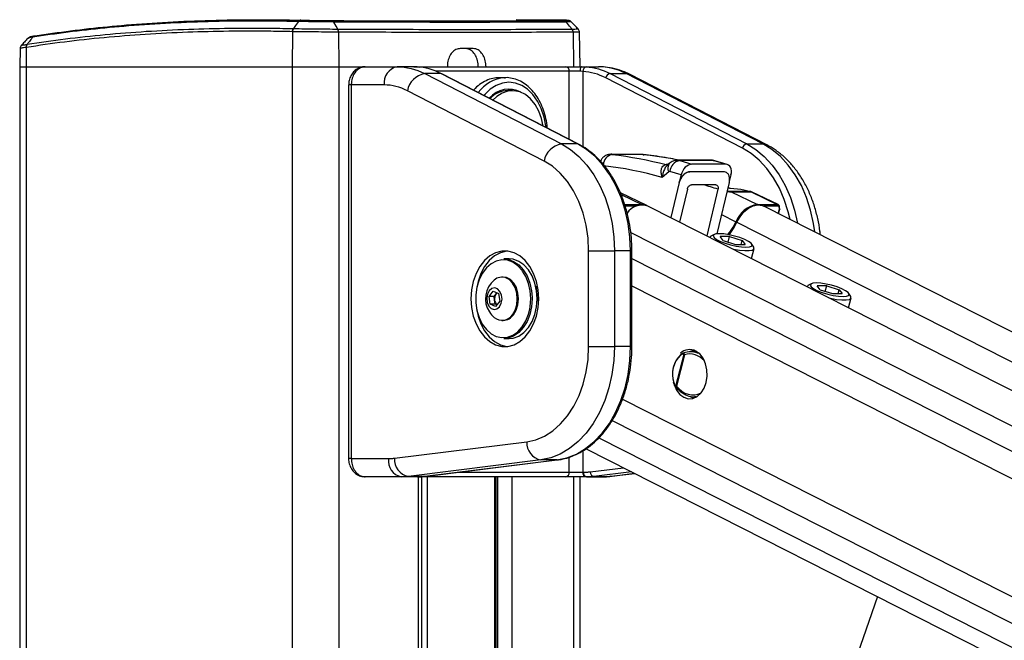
# Model space of a CAD drawing. Header units: millimetres. Extents: x 38476 to 443956, y 24059 to 406945.
# Tile 61 of 75: x 292355 to 303154, y 179290 to 186101. Entities that reach past the tile are written whole.
import ezdxf

# ---------------------------------------------------------------- set-up
doc = ezdxf.new("R2010")
doc.units = ezdxf.units.MM

msp = doc.modelspace()

# ---------------------------------------------------------------- linework, layer by layer
at = {"color": 7, "linetype": 'Continuous', "lineweight": 25, "ltscale": 50}
for p, q in [((298288.49, 186095.84), (297802, 186100.63)), ((295347.09, 185969.42), (295342.28, 185584.55)), ((295347.11, 185969.42), (295347.09, 185969.42)), ((295357.78, 186003.67), (295357.8, 186003.67)), ((295851.5, 185964.53), (295855.26, 185584.55)), ((295851.54, 185964.53), (295851.5, 185964.53)), ((298424.77, 185964.53), (298430.24, 185584.55)), ((298500.62, 185584.55), (298493.96, 185966.15)), ((292358.86, 185783.95), (292355.38, 185584.55)), ((292427.91, 185796.74), (292424.85, 185584.55)), ((292427.91, 185796.74), (292427.76, 185796.72)), ((292437.7, 185830.52), (292437.84, 185830.54)), ((297328.84, 185784.54), (297187.42, 185784.54)), ((292355.38, 185584.55), (292355.38, 41884.54)), ((292355.38, 185584.55), (292424.85, 185584.55)), ((292424.85, 185584.55), (295342.28, 185584.55)), ((295342.28, 185584.55), (295855.26, 185584.55)), ((295855.26, 185584.55), (296144.6, 185584.55)), ((296144.6, 185584.55), (296494.91, 185584.55)), ((296679.44, 185584.55), (296494.91, 185584.55)), ((296713.15, 185583.17), (296679.44, 185584.55)), ((296679.44, 185584.55), (296723.88, 185584.55)), ((296723.88, 185584.55), (298344.42, 185584.55)), ((298344.42, 185584.55), (298520.09, 185584.55)), ((298500.59, 185534.55), (298383.47, 185534.55)), ((298532.29, 185533.23), (298500.59, 185534.55)), ((298520.09, 185584.55), (298569.3, 185583.17)), ((298520.09, 185584.55), (298704.62, 185584.55)), ((296797.21, 185509.16), (298296.57, 184737.4)), ((296973.99, 185509.16), (296797.21, 185509.16)), ((298473.35, 184737.4), (296973.99, 185509.16)), ((298484.14, 184734.87), (296984.78, 185506.63)), ((297685.21, 185464.55), (297614.42, 185464.55)), ((297671.9, 185464.27), (297685.21, 185464.55)), ((300282.05, 184690.41), (298782.7, 185462.18)), ((298830.15, 185509.16), (300329.5, 184737.4)), ((298830.15, 185509.16), (299006.92, 185509.16)), ((300506.28, 184737.4), (299006.92, 185509.16)), ((300549.44, 184727.28), (299050.09, 185499.05)), ((295962.71, 185384.54), (295962.71, 181284.55)), ((295992, 185384.54), (295992, 181284.55)), ((296353.49, 185384.54), (295992, 185384.54)), ((298106.78, 184549.46), (296607.42, 185321.23)), ((297759.46, 185322.05), (297708.19, 185322.05)), ((298473.35, 184737.4), (298296.57, 184737.4)), ((300329.5, 184737.4), (300506.28, 184737.4)), ((298853.1, 184623.21), (298846.92, 184623.55)), ((299194.81, 184619.32), (299200.9, 184618.99)), ((299939.41, 184558.02), (299572.69, 184558.02)), ((299594.14, 184554.91), (299726.76, 184515.37)), ((299960.98, 184554.91), (299594.14, 184554.91)), ((300098.38, 184515.37), (299960.98, 184554.91)), ((300115.08, 184513.06), (299977.63, 184552.62)), ((299444.68, 184509.99), (299445.84, 184510)), ((299483.75, 184525.53), (299461.59, 184507)), ((300098.38, 184515.37), (299726.76, 184515.37)), ((299474.08, 184430.32), (299402.62, 184370.59)), ((299608.47, 184396.8), (299486.38, 184433.21)), ((299608.47, 184396.8), (299587.43, 184313.84)), ((300156.47, 184396.8), (300138.07, 184324.4)), ((299588.92, 184313.34), (299496.51, 183928.31)), ((299677.81, 184241.71), (299591.07, 183880.31)), ((300013.51, 184241.08), (299890.44, 183728.32)), ((300136.72, 184312.47), (300002, 183751.14)), ((300140.44, 184252.7), (300122.38, 184252.7)), ((299233.43, 184061.55), (298943.18, 184200.47)), ((300372.39, 184213.73), (300155.38, 184213.73)), ((300160, 184211.84), (300447.36, 184073.9)), ((300160, 184211.84), (300377.01, 184211.84)), ((300377.01, 184211.84), (300664.37, 184073.9)), ((300387.28, 184209.56), (300380.23, 184212.45)), ((300674.62, 184071.64), (300387.28, 184209.56)), ((332989.5, 166923.57), (299246.26, 184055.37)), ((300447.36, 184073.9), (300664.37, 184073.9)), ((333674.14, 167220.83), (300516.37, 184055.37)), ((300679.11, 183972.75), (300691.88, 184023.05)), ((299924.57, 183711.3), (299924.5, 183711.02)), ((299970.55, 183743.03), (299935.64, 183723.65)), ((300141.35, 183720.97), (300037.58, 183720.97)), ((300070.28, 183678.02), (300037.58, 183720.97)), ((300126, 183660.49), (300141.35, 183720.97)), ((300141.35, 183720.97), (300277.83, 183678.02)), ((300070.28, 183678.02), (300206.75, 183635.08)), ((300206.75, 183635.08), (300310.53, 183635.08)), ((300266.93, 183635.08), (300277.83, 183678.02)), ((300277.83, 183678.02), (300310.53, 183635.08)), ((300381.46, 183479.02), (300409.2, 183588.27)), ((300405.37, 183604.41), (300383.92, 183638.09)), ((297722.03, 183476.04), (297665.46, 183476.04)), ((298595.3, 183562.78), (298878.15, 183562.78)), ((298595.3, 182514.3), (298595.3, 183562.78)), ((298878.15, 183562.78), (298878.15, 182514.3)), ((299054.92, 183562.78), (298878.15, 183562.78)), ((299054.92, 182514.3), (299054.92, 183562.78)), ((299069.57, 182514.3), (299069.57, 183562.78)), ((297658.39, 183276.04), (297644.95, 183276.04)), ((300989.4, 183170.67), (300989.33, 183170.4)), ((301035.38, 183202.4), (301000.47, 183183.03)), ((301206.18, 183180.34), (301102.41, 183180.34)), ((301135.11, 183137.4), (301102.41, 183180.34)), ((301190.83, 183119.86), (301206.18, 183180.34)), ((301206.18, 183180.34), (301342.66, 183137.4)), ((297502.74, 183064.49), (297547.84, 183123.07)), ((297516.06, 182979.96), (297502.74, 183064.49)), ((297557.89, 183064.49), (297502.74, 183064.49)), ((297547.84, 183123.07), (297606.26, 183097.11)), ((297557.89, 183064.49), (297580.44, 183093.78)), ((297564.55, 183022.23), (297557.89, 183064.49)), ((297580.44, 183093.78), (297588.94, 183104.82)), ((297606.26, 183097.11), (297619.58, 183012.59)), ((298031.39, 183038.54), (298030.72, 183010.06)), ((301135.11, 183137.4), (301271.58, 183094.45)), ((301271.58, 183094.45), (301375.36, 183094.45)), ((301331.76, 183094.45), (301342.66, 183137.4)), ((301342.66, 183137.4), (301375.36, 183094.45)), ((301446.29, 182938.39), (301474.03, 183047.65)), ((301470.2, 183063.78), (301448.75, 183097.47)), ((297574.48, 182954.01), (297516.06, 182979.96)), ((297571.21, 182979.96), (297516.06, 182979.96)), ((297571.21, 182979.96), (297564.55, 183022.23)), ((297588.54, 182972.27), (297571.21, 182979.96)), ((297619.58, 183012.59), (297574.48, 182954.01)), ((297644.95, 182801.04), (297658.39, 182801.04)), ((297665.46, 182601.04), (297722.03, 182601.04)), ((298595.3, 182514.3), (298878.15, 182514.3)), ((299054.92, 182514.3), (298878.15, 182514.3)), ((299552.96, 182079.88), (299641.52, 182428.74)), ((299647.17, 182424.11), (299559.61, 182079.18)), ((299610.91, 182432.06), (299605.79, 182429.08)), ((299774.7, 182461.7), (299709.28, 182460.08)), ((299746.76, 182473.95), (299716.3, 182460.26)), ((299537.36, 182088.84), (299538.77, 182085.91)), ((299744.67, 181960.46), (299774.7, 181959.71)), ((296464.75, 181288.54), (297917.55, 181468.29)), ((298566.54, 181393.05), (328092.32, 166402.5)), ((295992, 181284.55), (296400.04, 181284.55)), ((298071.3, 181269.06), (296618.49, 181089.3)), ((296795.27, 181089.3), (298248.08, 181269.06)), ((296798.33, 181089.49), (298251.13, 181269.24)), ((298248.08, 181269.06), (298071.3, 181269.06)), ((298251.13, 181269.24), (298248.08, 181269.06)), ((298383.47, 181134.55), (298532.29, 181134.55)), ((298532.29, 181134.55), (298539.04, 181134.55)), ((298840.44, 181090.05), (299100.05, 181122.17)), ((296541.46, 181084.55), (296144.6, 181084.55)), ((296718.24, 181084.55), (296541.46, 181084.55)), ((296795.27, 181089.3), (296618.49, 181089.3)), ((296723.88, 181084.55), (296718.24, 181084.55)), ((298344.42, 181084.55), (296723.88, 181084.55)), ((296765.62, 151811.17), (296765.62, 181084.55)), ((296798.33, 181089.49), (296795.27, 181089.3)), ((297579.65, 167520.68), (297579.65, 181084.55)), ((298567.65, 181084.55), (298344.42, 181084.55)), ((298500.62, 169444.5), (298500.62, 181084.55)), ((298574.39, 181084.55), (298567.65, 181084.55)), ((298574.39, 181084.55), (298751.17, 181084.55)), ((298651.43, 181089.3), (298828.2, 181089.3)), ((301761.82, 179770.77), (299899.03, 174403.35))]:
    msp.add_line(p, q, dxfattribs=at)
at = {"color": 8, "linetype": 'Continuous', "lineweight": 25, "ltscale": 50}
for p, q in [((292424.85, 185584.55), (292424.85, 41884.54)), ((295342.28, 185584.55), (295342.28, 41884.54)), ((295855.26, 185584.55), (295855.26, 41884.54)), ((298383.47, 185534.55), (296919.17, 185534.55)), ((298383.47, 184786.69), (298383.47, 185534.55)), ((298532.29, 185533.23), (298532.29, 184706.42)), ((295992, 185384.54), (295962.71, 185384.54)), ((299159.01, 184621.36), (299152.92, 184621.7)), ((298951.48, 184182.27), (299177.25, 184073.9)), ((298990.3, 184073.9), (299177.25, 184073.9)), ((299119.94, 184054.63), (298997.03, 184054.63)), ((300670.94, 184054.63), (300517.84, 184054.63)), ((300675.39, 183974.64), (300687.33, 184021.68)), ((300052.85, 183963.02), (300211.12, 183882.36)), ((300221.11, 183877.27), (333325.89, 167069.63)), ((299057.36, 183764.76), (332579.13, 166745.4)), ((299069.57, 183562.78), (299054.92, 183562.78)), ((299069.57, 183481.4), (327869.11, 168859.57)), ((299069.57, 183181.44), (304552.67, 180397.61)), ((297974.56, 183056.5), (297974.82, 183038.54)), ((299069.57, 182514.3), (299054.92, 182514.3)), ((298966.84, 181936.68), (304131.21, 179314.68)), ((298852.83, 181701.6), (327441.97, 167186.6)), ((298706.37, 181511.6), (329997.75, 165624.63)), ((298532.29, 181371.17), (298532.29, 181134.55)), ((295992, 181284.55), (295962.71, 181284.55)), ((298383.47, 181134.55), (298383.47, 181300.9)), ((297162.48, 181134.55), (298383.47, 181134.55)), ((298612.99, 181139.11), (298977.79, 181184.25)), ((299064.2, 181140.38), (298651.43, 181089.3)), ((298828.2, 181089.3), (299098.84, 181122.79)), ((296725.1, 181084.58), (296723.88, 181084.55)), ((296731.03, 151811.17), (296731.03, 181084.55)), ((296822.54, 181084.55), (296822.54, 167520.68)), ((297565, 167520.68), (297565, 181084.55)), ((297599.49, 167470.72), (297599.49, 181084.55)), ((297753.83, 181084.55), (297753.83, 167448.25)), ((298430.24, 181084.55), (298430.24, 169241.69)), ((298840.44, 181090.05), (298828.2, 181089.3))]:
    msp.add_line(p, q, dxfattribs=at)
at = {"color": 7, "linetype": 'Continuous', "lineweight": 25, "ltscale": 2500}
msp.add_line((300077.13, 184431.22), (300077.12, 184431.23), dxfattribs=at)
at = {"color": 7, "linetype": 'Continuous', "lineweight": 25, "ltscale": 50, "flags": 128}
for points in [[(295413.3, 186080.97), (295381.45, 186036.61), (295357.8, 186003.67)], [(295843.69, 185998.38), (295825.91, 186031.12), (295801.77, 186075.56)], [(298413.14, 185998.38), (298387.04, 186031.12), (298351.61, 186075.56)], [(296494.91, 185584.55), (296533.46, 185583.36), (296571.94, 185579.79), (296610.28, 185573.85), (296648.39, 185565.56), (296686.22, 185554.92), (296723.67, 185541.95), (296760.7, 185526.7), (296797.21, 185509.16)], [(296973.99, 185509.16), (296942.41, 185524.47), (296910.45, 185538.07), (296878.15, 185549.96), (296845.55, 185560.13), (296812.7, 185568.54), (296779.66, 185575.18), (296746.46, 185580.07), (296713.15, 185583.17)], [(298520.09, 185584.55), (298516.28, 185583.59), (298512.62, 185580.74), (298509.25, 185576.12), (298506.3, 185569.9), (298503.87, 185562.33), (298502.07, 185553.68), (298500.96, 185544.3), (298500.59, 185534.55)], [(298782.7, 185462.18), (298752.39, 185476.87), (298721.7, 185489.94), (298690.69, 185501.35), (298659.4, 185511.1), (298627.86, 185519.17), (298596.14, 185525.56), (298564.27, 185530.25), (298532.29, 185533.23)], [(298569.3, 185583.17), (298602.61, 185580.07), (298635.81, 185575.18), (298668.86, 185568.54), (298701.71, 185560.13), (298734.3, 185549.96), (298766.61, 185538.07), (298798.57, 185524.47), (298830.15, 185509.16)], [(299006.92, 185509.16), (298970.41, 185526.7), (298933.38, 185541.95), (298895.92, 185554.92), (298858.1, 185565.56), (298819.99, 185573.85), (298781.65, 185579.79), (298743.17, 185583.36), (298704.62, 185584.55)], [(296984.78, 185506.63), (296980.66, 185508.26), (296973.99, 185509.16)], [(296607.42, 185321.23), (296576.75, 185335.95), (296545.65, 185348.77), (296514.19, 185359.66), (296482.41, 185368.59), (296450.4, 185375.56), (296418.2, 185380.55), (296385.87, 185383.55), (296353.49, 185384.54)], [(298096.89, 184934.2), (298079.33, 185016.28), (298049.23, 185098.6), (298008.65, 185171.39), (297959.08, 185231.99), (297902.28, 185278.23), (297840.33, 185308.44), (297775.45, 185321.52), (297709.99, 185317), (297646.32, 185295.04), (297586.74, 185256.44), (297546.26, 185217.62)], [(298296.57, 184737.4), (298395.54, 184676.54), (298488.53, 184599.08), (298574.14, 184506.17), (298651.12, 184399.2), (298718.3, 184279.75), (298774.69, 184149.62), (298819.44, 184010.74), (298851.89, 183865.19), (298871.56, 183715.12), (298878.15, 183562.78)], [(299054.92, 183562.78), (299048.34, 183715.12), (299028.67, 183865.19), (298996.22, 184010.74), (298951.46, 184149.62), (298895.08, 184279.75), (298827.89, 184399.2), (298750.92, 184506.17), (298665.3, 184599.08), (298572.32, 184676.54), (298473.35, 184737.4)], [(298595.3, 183562.78), (298588.47, 183704.88), (298568.11, 183844.36), (298534.58, 183978.67), (298488.51, 184105.32), (298430.75, 184221.99), (298362.35, 184326.53), (298284.58, 184417.01), (298198.86, 184491.78), (298106.78, 184549.46)], [(299152.87, 184621.7), (299076.38, 184622.16), (298846.87, 184623.55)], [(298853.6, 184621.35), (298928.05, 184612.3), (299002.4, 184601.85), (299076.65, 184590.01), (299150.77, 184576.79), (299224.77, 184562.17), (299298.62, 184546.16), (299372.31, 184528.77), (299445.84, 184510)], [(299402.62, 184370.59), (299322.5, 184392.31), (299242.16, 184412.36), (299161.62, 184430.74), (299080.89, 184447.45), (299000, 184462.47), (298918.97, 184475.81), (298837.8, 184487.46), (298756.51, 184497.43)], [(300140.44, 184252.7), (300151.81, 184252.61), (300262.87, 184241.95), (300372.39, 184213.73)], [(300372.39, 184213.73), (300379.13, 184212.79), (300380.27, 184212.44)], [(300221.11, 183877.27), (300255.42, 183938.25), (300298.58, 183990.92), (300347.8, 184031.86), (300399.87, 184058.41), (300451.43, 184068.86), (300499.12, 184062.53), (300516.37, 184055.37)], [(300687.95, 184026.75), (300689.7, 184025.76), (300690.97, 184024.81), (300691.71, 184023.93), (300691.91, 184023.16), (300691.88, 184023.05)], [(300122.27, 183742.89), (300144.68, 183770.63), (300180.81, 183824.42), (300211.12, 183882.36)], [(300134.66, 183740.62), (300154.71, 183765.61), (300190.82, 183819.36), (300221.11, 183877.27)], [(299935.64, 183723.65), (299932.88, 183721.96), (299924.57, 183711.3)], [(300027.64, 183752.35), (299989.74, 183749.34), (299966.78, 183740.56), (299960.61, 183726.7), (299971.73, 183708.9), (299999.24, 183688.6), (300040.91, 183667.44), (300093.37, 183647.14), (300152.37, 183629.34), (300213.12, 183615.48), (300270.71, 183606.7), (300320.47, 183603.68), (300358.36, 183606.7), (300381.33, 183615.48), (300387.5, 183629.34), (300376.38, 183647.14), (300348.87, 183667.44), (300307.2, 183688.6), (300254.74, 183708.9), (300195.74, 183726.7), (300134.99, 183740.56), (300077.4, 183749.34), (300027.64, 183752.35)], [(300165.73, 183588.55), (300184.39, 183584.26), (300249.06, 183572.31), (300307.64, 183566.1), (300355.79, 183566.1), (300389.92, 183572.31), (300407.51, 183584.26), (300407.25, 183601.07), (300405.37, 183604.41)], [(297304.83, 183038.54), (297311.16, 182942.07), (297329.9, 182848.89), (297360.44, 182762.16), (297401.72, 182684.85), (297452.35, 182619.58), (297510.59, 182568.58), (297574.47, 182533.58), (297641.81, 182515.78), (297710.32, 182515.78), (297777.66, 182533.58), (297841.54, 182568.58), (297899.78, 182619.58), (297950.41, 182684.85), (297991.69, 182762.16), (298022.23, 182848.89), (298040.98, 182942.07), (298047.3, 183038.54), (298040.98, 183135.01), (298022.23, 183228.19), (297991.69, 183314.92), (297950.41, 183392.23), (297899.78, 183457.5), (297841.54, 183508.5), (297777.66, 183543.5), (297710.32, 183561.3), (297641.81, 183561.3), (297574.47, 183543.5), (297510.59, 183508.5), (297452.35, 183457.5), (297401.72, 183392.23), (297360.44, 183314.92), (297329.9, 183228.19), (297311.16, 183135.01), (297304.83, 183038.54)], [(297702.58, 183562.2), (297694.85, 183561.3), (297627.51, 183543.5), (297563.63, 183508.5), (297505.38, 183457.5), (297454.76, 183392.23), (297413.47, 183314.92), (297382.94, 183228.19), (297365.4, 183143.78)], [(297665.46, 183476.04), (297712.31, 183471), (297772.9, 183448.81), (297829.1, 183409.82), (297878.6, 183355.64), (297919.37, 183288.47), (297949.75, 183211.07), (297968.49, 183126.61), (297974.56, 183056.5)], [(298031.39, 183038.54), (298025.05, 183126.61), (298006.32, 183211.07), (297975.94, 183288.47), (297935.17, 183355.64), (297885.67, 183409.82), (297829.47, 183448.81), (297768.87, 183471), (297722.03, 183476.04)], [(297870.86, 183342.62), (297866.65, 183348.39), (297818.29, 183401.34), (297763.37, 183439.43), (297704.16, 183461.11), (297643.08, 183465.49), (297582.62, 183452.39), (297525.26, 183422.35), (297473.36, 183376.59), (297429.02, 183317), (297394.08, 183246.01), (297369.96, 183166.52), (297357.65, 183081.79), (297357.65, 182995.29), (297369.96, 182910.56), (297394.08, 182831.08), (297429.02, 182760.08), (297473.36, 182700.48), (297525.26, 182654.73), (297582.62, 182624.69), (297643.08, 182611.59), (297704.16, 182615.97), (297763.37, 182637.65), (297818.29, 182675.75), (297866.65, 182728.69), (297906.5, 182794.32), (297936.18, 182869.96), (297949.47, 182923.22)], [(297758.54, 182863.61), (297787.7, 182913.44), (297806.28, 182972.55), (297812.89, 183036.54), (297807.04, 183100.69), (297789.17, 183160.23), (297760.61, 183210.74), (297723.47, 183248.49), (297680.5, 183270.66), (297634.9, 183275.61), (297590.05, 183262.99), (297560.63, 183243.93)], [(297771.98, 182863.61), (297801.14, 182913.44), (297819.71, 182972.55), (297826.32, 183036.54), (297820.47, 183100.69), (297802.61, 183160.23), (297774.04, 183210.74), (297736.9, 183248.49), (297693.94, 183270.66), (297658.39, 183276.04)], [(297617.96, 182951.08), (297637.3, 182988.47), (297645.05, 183033.49), (297640.03, 183079.27), (297623.01, 183118.86), (297596.57, 183146.22), (297564.73, 183157.18), (297532.36, 183150.09), (297504.37, 183126), (297485.02, 183088.61), (297477.27, 183043.59), (297482.29, 182997.8), (297499.31, 182958.22), (297525.76, 182930.86), (297557.59, 182919.9), (297589.97, 182927), (297617.96, 182951.08)], [(298014.96, 183177.56), (298025.2, 183124.59), (298031.39, 183038.54)], [(301000.47, 183183.03), (300997.71, 183181.34), (300989.4, 183170.67)], [(301092.47, 183211.73), (301054.57, 183208.72), (301031.61, 183199.93), (301025.44, 183186.07), (301036.55, 183168.28), (301064.07, 183147.98), (301105.74, 183126.82), (301158.2, 183106.51), (301217.2, 183088.72), (301277.95, 183074.86), (301335.54, 183066.07), (301385.3, 183063.06), (301423.19, 183066.07), (301446.16, 183074.86), (301452.33, 183088.72), (301441.21, 183106.51), (301413.7, 183126.82), (301372.03, 183147.98), (301319.57, 183168.28), (301260.57, 183186.07), (301199.82, 183199.93), (301142.23, 183208.72), (301092.47, 183211.73)], [(297590.55, 183104.09), (297585.85, 183099.93), (297580.44, 183093.78)], [(297974.82, 183038.54), (297968.49, 182950.47), (297949.75, 182866.01), (297919.37, 182788.61), (297878.6, 182721.44), (297829.1, 182667.26), (297772.9, 182628.27), (297712.31, 182606.09), (297665.46, 182601.04)], [(297722.03, 182601.04), (297768.87, 182606.09), (297829.47, 182628.27), (297885.67, 182667.26), (297935.17, 182721.44), (297975.94, 182788.61), (298006.32, 182866.01), (298025.05, 182950.47), (298031.39, 183038.54)], [(301230.56, 183047.92), (301249.22, 183043.63), (301313.89, 183031.68), (301372.47, 183025.48), (301420.62, 183025.48), (301454.75, 183031.68), (301472.34, 183043.63), (301472.08, 183060.45), (301470.2, 183063.78)], [(297365.4, 182933.3), (297382.94, 182848.89), (297413.47, 182762.16), (297454.76, 182684.85), (297505.38, 182619.58), (297563.63, 182568.58), (297627.51, 182533.58), (297694.85, 182515.78), (297702.58, 182514.88)], [(297917.55, 181468.29), (298016.41, 181490.1), (298112.31, 181530.5), (298203.49, 181588.77), (298288.3, 181663.86), (298365.2, 181754.38), (298432.8, 181858.7), (298489.86, 181974.94), (298535.36, 182100.97), (298568.46, 182234.5), (298588.56, 182373.12), (298595.3, 182514.3)], [(298878.15, 182514.3), (298871.4, 182360.16), (298851.27, 182208.37), (298818.05, 182061.25), (298772.26, 181921.05), (298714.59, 181789.9), (298645.93, 181669.81), (298567.32, 181562.61), (298479.97, 181469.94), (298385.2, 181393.21), (298284.46, 181333.59), (298179.29, 181291.99), (298071.3, 181269.06)], [(298248.08, 181269.06), (298356.07, 181291.99), (298461.23, 181333.59), (298561.97, 181393.21), (298656.74, 181469.94), (298744.1, 181562.61), (298822.71, 181669.81), (298891.37, 181789.9), (298949.04, 181921.05), (298994.83, 182061.25), (299028.04, 182208.37), (299048.18, 182360.16), (299054.92, 182514.3)], [(299528.47, 182105.63), (299531.66, 182095.53), (299558.62, 182036.25), (299595.52, 181988.86), (299639.82, 181956.59), (299688.53, 181941.64), (299738.31, 181945.02), (299785.78, 181966.51), (299827.69, 182004.64), (299861.2, 182056.82), (299884.02, 182119.48), (299894.6, 182188.36), (299892.2, 182258.76), (299877.01, 182325.89), (299850.05, 182385.17), (299813.15, 182432.56), (299768.84, 182464.83), (299768.84, 182464.83)], [(299713.65, 181962.74), (299724.68, 181956.59), (299746.76, 181947.46)], [(296400.04, 181284.55), (296408.14, 181284.61), (296416.23, 181284.79), (296424.33, 181285.11), (296432.42, 181285.54), (296440.51, 181286.11), (296448.6, 181286.8), (296456.68, 181287.61), (296464.75, 181288.54)], [(298539.04, 181134.55), (298548.29, 181134.62), (298557.55, 181134.83), (298566.8, 181135.19), (298576.05, 181135.69), (298585.29, 181136.33), (298594.53, 181137.12), (298603.77, 181138.04), (298612.99, 181139.11)], [(296618.49, 181089.3), (296608.89, 181088.19), (296599.27, 181087.22), (296589.64, 181086.41), (296580.01, 181085.74), (296570.38, 181085.21), (296560.74, 181084.84), (296551.1, 181084.62), (296541.46, 181084.55)], [(296718.24, 181084.55), (296727.88, 181084.62), (296737.52, 181084.84), (296747.16, 181085.21), (296756.79, 181085.74), (296766.42, 181086.41), (296776.04, 181087.22), (296785.66, 181088.19), (296795.27, 181089.3)], [(298651.43, 181089.3), (298641.82, 181088.19), (298632.2, 181087.22), (298622.58, 181086.41), (298612.95, 181085.74), (298603.31, 181085.21), (298593.67, 181084.84), (298584.03, 181084.62), (298574.39, 181084.55)], [(298751.17, 181084.55), (298760.81, 181084.62), (298770.45, 181084.84), (298780.09, 181085.21), (298789.72, 181085.74), (298799.35, 181086.41), (298808.98, 181087.22), (298818.59, 181088.19), (298828.2, 181089.3)]]:
    msp.add_lwpolyline(points, dxfattribs=at)
at = {"color": 8, "linetype": 'Continuous', "lineweight": 25, "ltscale": 50, "flags": 128}
for points in [[(296723.88, 185584.55), (296729.98, 185583.59), (296734.87, 185581.35)], [(298126.31, 184919.05), (298124.46, 184935.26), (298105.96, 185032.92), (298075.74, 185124.55), (298034.74, 185207.36), (297984.19, 185278.85), (297925.63, 185336.84), (297860.84, 185379.57), (297791.78, 185405.73), (297720.57, 185414.55), (297649.35, 185405.73), (297580.3, 185379.57), (297515.51, 185336.84), (297456.95, 185278.85), (297448.16, 185268.12)], [(299050.09, 185499.05), (299033.58, 185505.55), (299006.92, 185509.16)], [(298484.15, 184734.87), (298480.01, 184736.49), (298473.35, 184737.4)], [(300804.24, 183909.22), (300784.01, 183992.82), (300741.05, 184126.15), (300686.91, 184251.07), (300622.42, 184365.74), (300548.53, 184468.43), (300466.33, 184557.62), (300377.06, 184631.99), (300282.05, 184690.41)], [(300329.5, 184737.4), (300428.47, 184676.54), (300521.46, 184599.08), (300607.08, 184506.17), (300684.05, 184399.2), (300751.23, 184279.75), (300807.62, 184149.62), (300852.37, 184010.74), (300884.22, 183868.61)], [(301075.44, 183771.53), (301061.6, 183865.19), (301029.15, 184010.74), (300984.4, 184149.62), (300928.01, 184279.75), (300860.83, 184399.2), (300783.85, 184506.17), (300698.23, 184599.08), (300605.25, 184676.54), (300506.28, 184737.4)], [(300549.49, 184727.26), (300532.94, 184733.79), (300506.28, 184737.4)], [(299960.98, 184554.91), (299977.57, 184552.65), (299977.63, 184552.62)], [(300377.01, 184211.84), (300383.69, 184210.93), (300387.28, 184209.56)], [(300691.88, 184023.05), (300691.54, 184022.54), (300690.63, 184022.07), (300689.21, 184021.78), (300687.33, 184021.68)], [(297960.68, 183038.54), (297954.49, 183124.59), (297936.18, 183207.13), (297906.5, 183282.76), (297870.86, 183342.62)], [(297949.47, 182923.22), (297954.49, 182952.48), (297960.68, 183038.54)], [(299525.41, 182117.11), (299525.39, 182117.24), (299525.54, 182117.95), (299526.15, 182118.78), (299527.17, 182119.66), (299528.58, 182120.58)]]:
    msp.add_lwpolyline(points, dxfattribs=at)
at = {"color": 7, "linetype": 'Continuous', "lineweight": 25, "ltscale": 2500}
for centre, radius, start, end in [((295408.81, 185968.95), 61.73, 145.769279, 179.559896), ((295778.18, 185965.35), 73.32, 359.36305, 26.771895), ((298368.83, 185964.27), 55.94, 0.273001, 37.574083), ((292480.96, 185799.52), 53.12, 144.26543, 182.997988), ((296530.26, 185409.55), 178.54, 101.421909, 188.050217), ((298338.18, 185539.42), 45.56, 353.860177, 82.120334), ((298578.41, 185537.74), 46.34, 101.330652, 185.583284), ((296836.71, 185279.47), 233.06, 99.757341, 169.679386), ((298840.02, 185451.74), 58.26, 99.75452, 169.678651), ((297719.03, 185060.94), 277.14, 61.40803, 140.209158), ((297716.45, 185037.95), 284.22, 91.663951, 136.02363), ((298336.07, 184507.71), 233.06, 99.758231, 169.680233), ((300339.38, 184679.98), 58.26, 99.757807, 169.682633), ((299616.54, 184426.51), 130.33, 99.895607, 177.057068), ((299601.67, 184354.24), 42.84, 250.596435, 252.697841), ((300141.52, 184173.26), 42.78, 64.411229, 71.100492), ((300358.53, 184173.26), 42.78, 64.411229, 71.100492), ((299182.28, 183865.04), 200.8, 71.420117, 145.886292), ((299178.65, 183946.46), 127.44, 61.991031, 90.631258), ((300488.73, 183781.41), 295.4, 98.049998, 160.017648), ((300654.8, 184059.87), 16.98, 341.998538, 55.674719), ((297729.28, 183038.54), 265.76, 129.389329, 212.998098), ((297658.52, 183038.9), 95.44, 144.895097, 190.060522), ((297640.04, 183030.52), 75.94, 186.271548, 228.431036), ((297729.28, 183038.54), 265.76, 212.998098, 230.610671), ((297646, 182936.65), 134.17, 230.483372, 327.017725), ((297652.99, 182945.24), 144.3, 272.14529, 325.551752), ((299814.25, 182210.79), 300.56, 133.089792, 198.422137), ((299799.44, 182210.79), 285.49, 133.091802, 198.420845), ((299703.96, 182334.08), 145.96, 63.605198, 133.448218), ((299657.49, 182416.79), 19.95, 133.505755, 143.187261), ((299570.58, 182081.36), 17.68, 184.787394, 196.702108), ((298108.49, 181456.7), 191.29, 176.524263, 258.789649), ((296576.82, 181259.55), 178.54, 171.949783, 258.578091), ((296655.7, 181276.95), 191.3, 176.52641, 258.785844), ((298338.18, 181129.68), 45.56, 277.879666, 6.139823), ((298576.49, 181128.3), 44.64, 171.953379, 258.572785), ((298583.24, 181128.3), 44.64, 171.953379, 258.572785), ((298660.73, 181136.22), 47.83, 176.525203, 258.785393)]:
    msp.add_arc(centre, radius, start, end, dxfattribs=at)
at = {"color": 8, "linetype": 'Continuous', "lineweight": 25, "ltscale": 2500}
for centre, radius, start, end in [((297705.64, 185072.72), 393, 94.925229, 144.586942), ((298873.44, 184507.17), 115.89, 99.858632, 179.115227), ((299460.55, 184569.89), 61.96, 255.162726, 271.288246), ((299462.89, 184578.94), 71.01, 256.104362, 269.039784), ((299545.07, 184471.19), 81.91, 138.372762, 209.930863), ((299171.9, 184063.62), 11.59, 27.093621, 62.505385), ((300442.01, 184063.62), 11.59, 27.093621, 62.505385), ((300328.72, 184116.68), 262.18, 243.349173, 245.797628), ((299611.92, 182423.36), 8.56, 136.869106, 208.57815)]:
    msp.add_arc(centre, radius, start, end, dxfattribs=at)
at = {"color": 7, "linetype": 'Continuous', "lineweight": 25, "ltscale": 2500}
for centre, major_axis, ratio, start_param, end_param in [((214792.38, 177048.79), (329118.06, 84.72), 0.02373583, 1.31155486, 1.31251637), ((298772.62, 176393.31), (-68.99, 8250.23), 0.71867148, 6.13293971, 6.20029043), ((299696.81, 184396.54), (56.01, 112.9), 0.66131276, 0.31704232, 1.88569744), ((300068, 184396.54), (56.62, 112.8), 0.65939002, 5.03413794, 6.60279306), ((299482.76, 184408.72), (0.19, 25), 0.6953979, 6.08430365, 6.81651704), ((264868.1, 176657.94), (334264.66, 43.85), 0.02337107, 1.4652647, 1.46638166), ((258966.96, 176704), (334350.52, 181.39), 0.02322067, 1.44751653, 1.44863543), ((264868.1, 176657.94), (328187.12, 43.05), 0.02337107, 1.46357101, 1.46438339), ((300652.6, 184026.75), (22.34, 44.74), 0.66672043, 5.03374415, 6.60454048), ((300662.58, 184021.68), (15.84, 31.21), 0.66543794, 5.03811598, 6.60891231)]:
    msp.add_ellipse(centre, major_axis=major_axis, ratio=ratio, start_param=start_param, end_param=end_param, dxfattribs=at)
at = {"color": 8, "linetype": 'Continuous', "lineweight": 25, "ltscale": 2500}
for centre, major_axis, ratio, start_param, end_param in [((299572.59, 184408.02), (0.2, 150), 0.70515822, 6.07988897, 6.28240198), ((299939.51, 184408.02), (-0.2, 150), 0.70905411, 6.07801878, 6.28224248), ((-48150.12, 179101.09), (454097, 3605.72), 0.0090654, 0.69890594, 0.69895865), ((298753.45, 176394.01), (-69.46, 8050.23), 0.71902928, 6.05175776, 6.08012417), ((299720.8, 182207.6), (-97.44, 207.28), 0.89500718, 5.04304743, 6.15854236), ((299720.8, 182207.6), (-97.44, 207.28), 0.89500718, 1.78033364, 3.19723683)]:
    msp.add_ellipse(centre, major_axis=major_axis, ratio=ratio, start_param=start_param, end_param=end_param, dxfattribs=at)
at = {"color": 7, "linetype": 'Continuous', "lineweight": 25, "ltscale": 50}
for points, knots in [([(295413.3, 186080.97), (295244.89, 186083.57), (294908.05, 186088.78), (294421.88, 186080.89), (293950.48, 186061.58), (293505, 186030.65), (293084.02, 185989.14), (292752.27, 185947.09), (292559.72, 185917.33), (292495.56, 185907.41)], [0, 0, 0, 0, 0.15813413, 0.31626826, 0.47375362, 0.63123915, 0.77875928, 0.9262795, 1, 1, 1, 1]), ([(292523.71, 185922.53), (292587.83, 185932.43), (292780.19, 185962.15), (293111.69, 186004.17), (293532.26, 186045.6), (293977.41, 186076.51), (294448.32, 186095.79), (294934.11, 186103.66), (295270.62, 186098.45), (295438.96, 186095.84)], [0, 0, 0, 0, 0.073721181, 0.221177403, 0.368762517, 0.526167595, 0.683732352, 0.841784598, 1, 1, 1, 1]), ([(295438.96, 186095.84), (295436.59, 186095.65), (295431.86, 186095.28), (295425.03, 186092.24), (295418.65, 186087.62), (295415.08, 186083.19), (295413.3, 186080.97)], [0, 0, 0, 0, 0.25001962, 0.50003157, 0.75000915, 1, 1, 1, 1]), ([(295801.77, 186075.56), (295801.77, 186075.56), (295770.68, 186075.56), (295703.29, 186076.31), (295595.96, 186077.73), (295495, 186079.11), (295438.08, 186080.97), (295413.3, 186080.97), (295413.3, 186080.97)], [0, 0, 0, 0, 0.00000719, 0.26782335, 0.50915581, 0.75088979, 0.99999514, 1, 1, 1, 1]), ([(295438.96, 186095.84), (295462.94, 186095.33), (295510.19, 186094.33), (295600.23, 186092.8), (295695.89, 186091.45), (295752.36, 186091.04), (295782.06, 186090.83)], [0, 0, 0, 0, 0.24911007, 0.49086537, 0.73220506, 1, 1, 1, 1]), ([(295782.06, 186090.83), (295952.07, 186090.05), (296292.1, 186088.5), (296783.41, 186087.09), (297259.88, 186086.7), (297713.87, 186087.54), (298064.63, 186089.1), (298258.35, 186090.4), (298322.8, 186090.83)], [0, 0, 0, 0, 0.17341806, 0.34683587, 0.53321279, 0.72003104, 0.90684925, 1, 1, 1, 1]), ([(295782.06, 186090.83), (295783.9, 186090.58), (295787.58, 186090.08), (295792.85, 186086.9), (295797.73, 186082.22), (295800.43, 186077.78), (295801.77, 186075.56)], [0, 0, 0, 0, 0.24998611, 0.49999964, 0.74996449, 1, 1, 1, 1]), ([(298351.61, 186075.56), (298286.91, 186075.12), (298092.47, 186073.79), (297740.42, 186072.2), (297284.79, 186071.35), (296806.62, 186071.75), (296313.59, 186073.18), (295972.38, 186074.76), (295801.77, 186075.56)], [0, 0, 0, 0, 0.09314973, 0.27996832, 0.46678695, 0.65316436, 0.82658204, 1, 1, 1, 1]), ([(298402.67, 186078.8), (298401.61, 186079.91), (298398.16, 186083.53), (298391.4, 186087.3), (298384.34, 186090.16), (298379.42, 186091.44), (298375.46, 186092.2), (298370.2, 186092.87), (298361.53, 186093.53), (298340.2, 186094.5), (298311.58, 186095.35), (298291.47, 186095.77), (298287.63, 186095.85)], [0, 0, 0, 0, 0.02014881, 0.06539502, 0.10176642, 0.1303657, 0.16182464, 0.21500687, 0.36234943, 0.63832931, 0.93097798, 1, 1, 1, 1]), ([(298322.8, 186090.83), (298338.62, 186091.04), (298368.83, 186091.44), (298372.51, 186092.78), (298348.58, 186094.32), (298308.78, 186095.33), (298288.49, 186095.84)], [0, 0, 0, 0, 0.26515271, 0.50653907, 0.74843577, 1, 1, 1, 1]), ([(298322.8, 186090.83), (298325.48, 186090.58), (298330.85, 186090.08), (298338.53, 186086.9), (298345.67, 186082.22), (298349.63, 186077.78), (298351.61, 186075.56)], [0, 0, 0, 0, 0.24998346, 0.49999444, 0.74996589, 1, 1, 1, 1]), ([(298480.47, 185999.38), (298467.76, 186012.45), (298442.32, 186038.61), (298416.89, 186064.77), (298404.18, 186077.85)], [0, 0, 0, 0, 0.49997644, 1, 1, 1, 1]), ([(295347.09, 185969.42), (295268.27, 185970.92), (295031.74, 185975.41), (294646.7, 185974.94), (294186.58, 185963.95), (293730.61, 185941.08), (293279.94, 185905.43), (292843.64, 185858.57), (292566.49, 185817.35), (292427.91, 185796.74)], [0, 0, 0, 0, 0.0736506, 0.22103035, 0.36841014, 0.52598776, 0.6835656, 0.84178265, 1, 1, 1, 1]), ([(292437.84, 185830.54), (292576.45, 185851.2), (292853.67, 185892.51), (293290.07, 185939.48), (293740.87, 185975.23), (294196.96, 185998.15), (294657.2, 186009.18), (295042.34, 186009.65), (295278.94, 186005.17), (295357.78, 186003.67)], [0, 0, 0, 0, 0.15821492, 0.31642957, 0.47400769, 0.63158556, 0.77896703, 0.92634843, 1, 1, 1, 1]), ([(295347.11, 185969.42), (295347.31, 185972.59), (295347.71, 185978.93), (295349.93, 185988.03), (295353.2, 185996.53), (295356.27, 186001.29), (295357.8, 186003.67)], [0, 0, 0, 0, 0.24997104, 0.50002073, 0.74999546, 1, 1, 1, 1]), ([(295851.5, 185964.53), (295812.61, 185964.71), (295734.82, 185965.07), (295599.37, 185966.28), (295469.29, 185967.74), (295387.82, 185968.81), (295351.85, 185969.35), (295347.11, 185969.42)], [0, 0, 0, 0, 0.24083047, 0.48166308, 0.72253887, 0.96344879, 1, 1, 1, 1]), ([(295357.8, 186003.67), (295362.34, 186003.59), (295397, 186003.02), (295475.47, 186001.87), (295600.81, 186000.28), (295731.27, 185998.96), (295806.19, 185998.57), (295843.65, 185998.38)], [0, 0, 0, 0, 0.036345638, 0.27739198, 0.518349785, 0.759206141, 1, 1, 1, 1]), ([(295843.65, 185998.38), (295843.66, 185998.38), (295843.67, 185998.38), (295843.68, 185998.38), (295843.69, 185998.38)], [0, 0, 0, 0, 0.93306393, 1, 1, 1, 1]), ([(295851.54, 185964.53), (295851.42, 185967.66), (295851.18, 185973.9), (295849.57, 185982.88), (295847.15, 185991.28), (295844.84, 185996.01), (295843.69, 185998.38)], [0, 0, 0, 0, 0.250017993, 0.500009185, 0.750064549, 1, 1, 1, 1]), ([(295843.69, 185998.38), (296018.03, 185997.58), (296366.69, 185995.98), (296866.18, 185994.57), (297346.94, 185994.21), (297802.05, 185995.07), (298153.92, 185996.63), (298348.42, 185997.94), (298413.14, 185998.38)], [0, 0, 0, 0, 0.17592635, 0.35185268, 0.5368032, 0.72218287, 0.90756261, 1, 1, 1, 1]), ([(298424.76, 185964.53), (298359.94, 185964.11), (298165.14, 185962.83), (297812.73, 185961.3), (297356.94, 185960.44), (296875.47, 185960.82), (296375.27, 185962.18), (296026.11, 185963.75), (295851.54, 185964.53)], [0, 0, 0, 0, 0.0924369, 0.27781812, 0.4631993, 0.64815278, 0.82407637, 1, 1, 1, 1]), ([(298424.76, 185964.53), (298424.57, 185967.66), (298424.19, 185973.9), (298421.79, 185982.88), (298418.22, 185991.28), (298414.83, 185996.01), (298413.14, 185998.38)], [0, 0, 0, 0, 0.25001736, 0.50000936, 0.75006432, 1, 1, 1, 1]), ([(298413.14, 185998.38), (298413.15, 185998.38), (298413.15, 185998.38), (298413.16, 185998.38), (298413.17, 185998.38)], [0, 0, 0, 0, 0.07771225, 1, 1, 1, 1]), ([(298493.4, 185965.81), (298493.56, 185967.07), (298494.44, 185974.18), (298490.02, 185985.76), (298483.86, 185996.43), (298479.09, 186000.46), (298477.87, 186001.49)], [0, 0, 0, 0, 0.09383425, 0.53113338, 0.88021017, 1, 1, 1, 1]), ([(292444.24, 185895.58), (292432.1, 185882.4), (292407.82, 185856.05), (292383.52, 185829.69), (292371.37, 185816.51)], [0, 0, 0, 0, 0.50009289, 1, 1, 1, 1]), ([(292495.56, 185907.41), (292484.24, 185892.37), (292464.96, 185866.74), (292445.67, 185841.11), (292437.71, 185830.52)], [0, 0, 0, 0, 0.58694351, 1, 1, 1, 1]), ([(292518.97, 185922.09), (292517.73, 185921.89), (292502.29, 185919.46), (292483.14, 185915.85), (292466.23, 185909.83), (292454.37, 185905.07), (292447.88, 185898.33), (292445.84, 185896.2)], [0, 0, 0, 0, 0.04222686, 0.52718128, 0.77758519, 0.92986902, 1, 1, 1, 1]), ([(292495.56, 185907.41), (292497.43, 185909.62), (292501.18, 185914.04), (292508.11, 185918.69), (292515.67, 185921.82), (292521.03, 185922.29), (292523.71, 185922.53)], [0, 0, 0, 0, 0.24997666, 0.49996844, 0.74999152, 1, 1, 1, 1]), ([(292374.97, 185819.61), (292372.59, 185817.29), (292366.43, 185811.3), (292359.76, 185798.12), (292359.76, 185787.89), (292359.76, 185783.93)], [0, 0, 0, 0, 0.278896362, 0.720726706, 1, 1, 1, 1]), ([(292427.76, 185796.71), (292428.06, 185802.97), (292428.4, 185809.94), (292430.8, 185817.44), (292432.85, 185823.02), (292435.59, 185827.26), (292437.71, 185830.52)], [0, 0, 0, 0, 0.4990795, 0.55647092, 0.65917535, 1, 1, 1, 1]), ([(297187.42, 185784.54), (297171.35, 185782.33), (297139.23, 185777.91), (297096.4, 185743.44), (297064.23, 185692.69), (297047.48, 185636.45), (297046.16, 185599.3), (297045.63, 185584.55)], [0, 0, 0, 0, 0.21467377, 0.42937719, 0.64406468, 0.85872325, 1, 1, 1, 1]), ([(297384.99, 185584.55), (297383.2, 185607.02), (297379.62, 185651.96), (297355.22, 185711.88), (297319.66, 185757.12), (297280.33, 185781.12), (297254.31, 185783.57), (297243.97, 185784.54)], [0, 0, 0, 0, 0.21456891, 0.42917072, 0.64377908, 0.8584391, 1, 1, 1, 1]), ([(297469.9, 185584.55), (297468.11, 185607.02), (297464.52, 185651.96), (297440.12, 185711.88), (297404.54, 185757.12), (297365.21, 185781.12), (297339.18, 185783.57), (297328.84, 185784.54)], [0, 0, 0, 0, 0.214569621, 0.429189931, 0.643788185, 0.858449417, 1, 1, 1, 1]), ([(296144.22, 185584.2), (296143.23, 185584.31), (296125.41, 185586.33), (296090.54, 185577.4), (296044.99, 185555.2), (296007.14, 185519.54), (295979.75, 185474.34), (295964.17, 185427.73), (295964.3, 185396.9), (295964.35, 185384.48)], [0, 0, 0, 0, 0.010173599, 0.183152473, 0.354279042, 0.524920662, 0.699151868, 0.878793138, 1, 1, 1, 1]), ([(296144.6, 185584.55), (296127.31, 185582.29), (296092.7, 185577.78), (296046.58, 185542.58), (296012.06, 185490.95), (295994.4, 185434.89), (295992.66, 185398.47), (295992, 185384.54)], [0, 0, 0, 0, 0.21710166, 0.43457789, 0.65161719, 0.86674169, 1, 1, 1, 1]), ([(299050.09, 185499.05), (299030.04, 185508.76), (298976.29, 185534.8), (298885.04, 185564.35), (298789.05, 185582.06), (298728.71, 185583.84), (298704.62, 185584.55)], [0, 0, 0, 0, 0.18348108, 0.49195536, 0.79716998, 1, 1, 1, 1]), ([(297614.46, 185462.57), (297597.34, 185462.54), (297555.21, 185462.48), (297488.24, 185441.89), (297416.89, 185403.51), (297364.61, 185364.02), (297339.36, 185333.88), (297333.65, 185327.06)], [0, 0, 0, 0, 0.17199967, 0.42342864, 0.67486365, 0.9264591, 1, 1, 1, 1]), ([(298141.69, 184911.13), (298141.64, 184912.7), (298140.46, 184947.6), (298127.51, 185014.47), (298102.29, 185108.54), (298065.12, 185195.77), (298018.44, 185274.09), (297962.81, 185341.39), (297899.72, 185395.62), (297830.8, 185435.66), (297758.23, 185458.51), (297704.02, 185467.3), (297675.16, 185463.63), (297670.83, 185463.09)], [0, 0, 0, 0, 0.00513057, 0.11404353, 0.22307365, 0.33227292, 0.44163996, 0.55102862, 0.66012377, 0.76845618, 0.87557073, 0.9813475, 1, 1, 1, 1]), ([(299069.57, 183562.78), (299069.25, 183587.6), (299068.33, 183659.3), (299058.11, 183777.38), (299035.38, 183914.75), (299001.54, 184047.76), (298957.19, 184174.7), (298902.79, 184293.99), (298838.98, 184404.09), (298766.51, 184503.57), (298686.27, 184591.12), (298600.93, 184663.96), (298532.29, 184709.31), (298493.21, 184730.05), (298484.14, 184734.87)], [0, 0, 0, 0, 0.04916987, 0.14206628, 0.23502112, 0.32801116, 0.42104155, 0.51411843, 0.60723067, 0.70034798, 0.79340892, 0.88632795, 0.97361252, 1, 1, 1, 1]), ([(301135.77, 183740.9), (301134.73, 183753.9), (301129.95, 183813.83), (301109.59, 183918.42), (301074.56, 184052.47), (301027.32, 184180.48), (300969.4, 184301.01), (300901, 184412.32), (300822.97, 184512.89), (300736.09, 184600.74), (300644.92, 184673.56), (300580.12, 184710.02), (300549.44, 184727.28)], [0, 0, 0, 0, 0.03013766, 0.13893591, 0.24790932, 0.35709552, 0.46649636, 0.57601786, 0.68544843, 0.79446774, 0.90267511, 1, 1, 1, 1]), ([(298849.48, 184623.49), (298848.19, 184623.52), (298842.39, 184623.64), (298831.84, 184623.38), (298808.96, 184620.59), (298781.79, 184611.03), (298753.1, 184590.78), (298732.79, 184568.55), (298726.85, 184550.84), (298725.03, 184545.4)], [0, 0, 0, 0, 0.0268386, 0.12005269, 0.2379444, 0.45622513, 0.65223704, 0.89325062, 1, 1, 1, 1]), ([(298853.1, 184623.21), (298852.14, 184623.21), (298849.29, 184623.21), (298846.31, 184623.03), (298845.65, 184622.63), (298847.96, 184622.04), (298851.72, 184621.58), (298853.6, 184621.35)], [0, 0, 0, 0, 0.10867813, 0.32322031, 0.54557525, 0.77248526, 1, 1, 1, 1]), ([(299180.83, 184620.62), (299176.58, 184620.86), (299167.02, 184621.42), (299157.84, 184621.7), (299153.13, 184621.69), (299152.91, 184621.69)], [0, 0, 0, 0, 0.43396516, 0.97403408, 1, 1, 1, 1]), ([(299194.81, 184619.32), (299193.24, 184619.48), (299189.47, 184619.86), (299182.11, 184620.42), (299173.63, 184620.92), (299165.41, 184621.26), (299161.14, 184621.33), (299159.01, 184621.36)], [0, 0, 0, 0, 0.15553146, 0.3741825, 0.58550504, 0.79301913, 1, 1, 1, 1]), ([(299200.93, 184618.96), (299200.63, 184619), (299195.1, 184619.73), (299188.29, 184620.22), (299181.5, 184620.58), (299180.83, 184620.62)], [0, 0, 0, 0, 0.04959271, 0.90698906, 1, 1, 1, 1]), ([(299588.63, 184558.02), (299557.93, 184564.61), (299445.61, 184588.71), (299316.02, 184606.14), (299217.32, 184617.15), (299200.96, 184618.98)], [0, 0, 0, 0, 0.23883364, 0.87378034, 1, 1, 1, 1]), ([(299572.96, 184557.41), (299558.72, 184556.39), (299530.15, 184554.35), (299500.78, 184539.01), (299486.69, 184527.85), (299483.75, 184525.53)], [0, 0, 0, 0, 0.44015446, 0.88344079, 1, 1, 1, 1]), ([(299977.63, 184552.62), (299966.26, 184555.89), (299953.21, 184559.63), (299940.12, 184557.52), (299938.44, 184557.25)], [0, 0, 0, 0, 0.87171595, 1, 1, 1, 1]), ([(299402.62, 184370.59), (299402.5, 184370.96), (299398.35, 184383.47), (299391.58, 184410.92), (299389.92, 184449.59), (299398.85, 184482.51), (299416.92, 184505.19), (299435.54, 184508.41), (299444.68, 184509.99)], [0, 0, 0, 0, 0.00563671, 0.19088283, 0.41868553, 0.62464843, 0.81558587, 1, 1, 1, 1]), ([(299460.91, 184507.93), (299461.16, 184507.93), (299461.48, 184507.93), (299461.64, 184507.93), (299461.67, 184507.93)], [0, 0, 0, 0, 0.78657576, 1, 1, 1, 1]), ([(299463.41, 184508.45), (299462.63, 184508.26), (299461.66, 184508.04), (299461.85, 184507.93), (299461.88, 184507.91)], [0, 0, 0, 0, 0.8101937, 1, 1, 1, 1]), ([(299587.43, 184313.84), (299590.57, 184323.96), (299597.81, 184347.3), (299618.28, 184381.2), (299646.19, 184410.16), (299676.95, 184428.77), (299696.47, 184431.01), (299705.83, 184432.09)], [0, 0, 0, 0, 0.16430288, 0.378518, 0.59155711, 0.80424301, 1, 1, 1, 1]), ([(299705.83, 184432.09), (299695.63, 184430.81), (299675.23, 184428.25), (299643.96, 184407.98), (299616.8, 184378.09), (299598.01, 184344.64), (299591.54, 184322.35), (299588.92, 184313.34)], [0, 0, 0, 0, 0.21327998, 0.42654998, 0.64005557, 0.85443854, 1, 1, 1, 1]), ([(300136.72, 184312.47), (300138.96, 184325.87), (300143.43, 184352.69), (300136.67, 184388.4), (300120.57, 184415.24), (300099.19, 184429.24), (300083.32, 184430.66), (300077.13, 184431.22)], [0, 0, 0, 0, 0.21634541, 0.43272899, 0.64839209, 0.86296556, 1, 1, 1, 1]), ([(299677.81, 184241.71), (299679.49, 184247.07), (299682.85, 184257.8), (299692.42, 184272.08), (299704.01, 184282.82), (299715.29, 184288.44), (299721.95, 184289), (299724.58, 184289.21)], [0, 0, 0, 0, 0.21585388, 0.43177947, 0.64697812, 0.86109626, 1, 1, 1, 1]), ([(299989.67, 184288.58), (299993.5, 184288.05), (300001.16, 184286.99), (300009.73, 184278.84), (300014.82, 184266.85), (300015.87, 184253.49), (300014.18, 184244.63), (300013.51, 184241.08)], [0, 0, 0, 0, 0.21368483, 0.42737898, 0.64131012, 0.85620713, 1, 1, 1, 1]), ([(298415.88, 181312.15), (298444.45, 181324.26), (298505.37, 181350.09), (298593.55, 181407.69), (298680.22, 181480.15), (298760.4, 181566.17), (298833.17, 181664.17), (298897.54, 181773.03), (298952.69, 181891.3), (298997.92, 182017.46), (299032.72, 182149.88), (299056.46, 182286.87), (299068, 182409.1), (299069.13, 182485.15), (299069.57, 182514.3)], [0, 0, 0, 0, 0.07597332, 0.16203649, 0.24846684, 0.3352266, 0.42223262, 0.50939813, 0.59664708, 0.68393041, 0.77121553, 0.85848883, 0.94575982, 1, 1, 1, 1]), ([(299641.52, 182428.74), (299641.04, 182429.24), (299639.73, 182430.65), (299634.8, 182431.98), (299623.37, 182430.74), (299612.47, 182425.19), (299605.28, 182419.91), (299604.4, 182419.27)], [0, 0, 0, 0, 0.04536533, 0.12567706, 0.37572478, 0.92412598, 1, 1, 1, 1]), ([(299608.93, 182430.29), (299624.51, 182438.28), (299662.45, 182457.73), (299730.66, 182465.11), (299778.74, 182448.31), (299802.41, 182440.04)], [0, 0, 0, 0, 0.26129733, 0.63623585, 1, 1, 1, 1]), ([(299610.91, 182432.06), (299611.02, 182432.16), (299613.61, 182434.5), (299616.46, 182435.85), (299619.19, 182437.14)], [0, 0, 0, 0, 0.04003947, 1, 1, 1, 1]), ([(299647.17, 182424.11), (299647.11, 182424.16), (299645.01, 182425.68), (299643.24, 182427.23), (299641.52, 182428.74)], [0, 0, 0, 0, 0.02867962, 1, 1, 1, 1]), ([(299643.75, 182431.25), (299644.76, 182428.94), (299645.79, 182426.55), (299647.13, 182424.18), (299647.17, 182424.11)], [0, 0, 0, 0, 0.97150999, 1, 1, 1, 1]), ([(299525.59, 182117.17), (299526.6, 182113.5), (299528.9, 182105.15), (299532.8, 182097.87), (299534.98, 182093.78)], [0, 0, 0, 0, 0.43908741, 1, 1, 1, 1]), ([(299528.58, 182120.58), (299531.13, 182113), (299535.3, 182100.6), (299542.46, 182088.34), (299547.49, 182082.6), (299550.44, 182080.02), (299552.4, 182079.91), (299552.96, 182079.88)], [0, 0, 0, 0, 0.45562448, 0.74498934, 0.85059907, 0.95706709, 1, 1, 1, 1]), ([(299553.64, 182076.28), (299552.79, 182075.97), (299550.21, 182075.05), (299546.33, 182076.51), (299540.78, 182081.55), (299536.63, 182087.34), (299535.13, 182093.2), (299534.98, 182093.78)], [0, 0, 0, 0, 0.100188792, 0.304596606, 0.4853939, 0.948424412, 1, 1, 1, 1]), ([(299772.97, 181964.13), (299767.55, 181962.75), (299737.25, 181955.09), (299677.97, 181969.62), (299604.55, 182007.03), (299568.95, 182053.12), (299551.53, 182075.68)], [0, 0, 0, 0, 0.06747162, 0.37684348, 0.69501044, 1, 1, 1, 1]), ([(299552.96, 182079.88), (299555, 182079.64), (299557.1, 182079.39), (299559.54, 182079.19), (299559.61, 182079.18)], [0, 0, 0, 0, 0.971270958, 1, 1, 1, 1]), ([(299559.61, 182079.18), (299559.55, 182079.15), (299557.34, 182078.11), (299555.47, 182077.18), (299553.64, 182076.28)], [0, 0, 0, 0, 0.02866387, 1, 1, 1, 1]), ([(298251.13, 181269.24), (298269.45, 181272.1), (298321.28, 181280.19), (298376.79, 181293.93), (298412.25, 181310.46), (298415.88, 181312.15)], [0, 0, 0, 0, 0.32907149, 0.93130357, 1, 1, 1, 1]), ([(295962.88, 181284.56), (295962.82, 181283.82), (295961.29, 181264.17), (295968.97, 181224.84), (295990.92, 181171.59), (296026.58, 181128.44), (296070.22, 181099.79), (296110.49, 181085.1), (296135.65, 181086.23), (296144.46, 181086.62)], [0, 0, 0, 0, 0.00722867, 0.19321168, 0.38311473, 0.57501884, 0.74408734, 0.91032322, 1, 1, 1, 1]), ([(295992, 181284.55), (295993.65, 181262.29), (295996.97, 181217.81), (296022.77, 181158.38), (296060.87, 181113.09), (296103.9, 181088.24), (296132.77, 181085.62), (296144.6, 181084.55)], [0, 0, 0, 0, 0.212247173, 0.42402856, 0.636453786, 0.850955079, 1, 1, 1, 1]), ([(298751.17, 181084.55), (298773.19, 181085.05), (298803.01, 181085.73), (298832.67, 181089.16), (298840.44, 181090.05)], [0, 0, 0, 0, 0.73820242, 1, 1, 1, 1])]:
    msp.add_open_spline(points, degree=3, knots=knots, dxfattribs=at)
at = {"color": 8, "linetype": 'Continuous', "lineweight": 25, "ltscale": 50}
for points, knots in [([(298401.22, 186077.34), (298401.4, 186077), (298401.86, 186076.13), (298370.54, 186075.77), (298351.61, 186075.56)], [0, 0, 0, 0, 0.39532179, 1, 1, 1, 1]), ([(298413.17, 185998.38), (298434.74, 185998.56), (298474.07, 185998.91), (298475.85, 185999.73), (298476.66, 186000.11)], [0, 0, 0, 0, 0.54863084, 1, 1, 1, 1]), ([(298490.23, 185966.08), (298489.37, 185965.75), (298487.42, 185965.01), (298447.25, 185964.7), (298424.77, 185964.53)], [0, 0, 0, 0, 0.44034593, 1, 1, 1, 1]), ([(292495.56, 185907.41), (292495.56, 185907.41), (292477.26, 185907.41), (292453.85, 185899.44), (292449.09, 185896.35), (292446.93, 185894.94)], [0, 0, 0, 0, 0.00001046, 0.54481463, 1, 1, 1, 1]), ([(292427.76, 185796.71), (292427.62, 185796.7), (292405.88, 185794.4), (292368.8, 185789.59), (292363.5, 185785.84), (292360.79, 185783.92)], [0, 0, 0, 0, 0.00298166, 0.49130226, 1, 1, 1, 1]), ([(292376.8, 185818.06), (292378.88, 185819.75), (292383.42, 185823.42), (292418.65, 185828.03), (292437.71, 185830.52)], [0, 0, 0, 0, 0.45924255, 1, 1, 1, 1]), ([(299462.6, 184505.8), (299457.72, 184502.04), (299442.89, 184490.59), (299423.93, 184457.4), (299408.86, 184415.32), (299403.88, 184384.81), (299402.66, 184370.99), (299402.62, 184370.59)], [0, 0, 0, 0, 0.139120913, 0.423134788, 0.737193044, 0.992255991, 1, 1, 1, 1]), ([(300113.66, 184216.39), (300122.44, 184215.25), (300135.46, 184213.55), (300151.36, 184212.05), (300157.32, 184211.91), (300160, 184211.84)], [0, 0, 0, 0, 0.53337456, 0.79059131, 1, 1, 1, 1]), ([(300155.38, 184213.73), (300153.79, 184213.78), (300151.82, 184213.85), (300146.43, 184214.35), (300134.18, 184216.09), (300122.72, 184218.29), (300114.5, 184219.87)], [0, 0, 0, 0, 0.1417723, 0.17618515, 0.40956092, 1, 1, 1, 1]), ([(299619.19, 182437.14), (299620.3, 182437.89), (299623.63, 182440.11), (299629.04, 182440.83), (299634.61, 182440.27), (299638.84, 182438.13), (299641.91, 182435.16), (299643.23, 182432.37), (299643.75, 182431.25)], [0, 0, 0, 0, 0.13803989, 0.41165581, 0.61676761, 0.7743939, 0.9093096, 1, 1, 1, 1])]:
    msp.add_open_spline(points, degree=3, knots=knots, dxfattribs=at)

doc.saveas('drawing.dxf')
